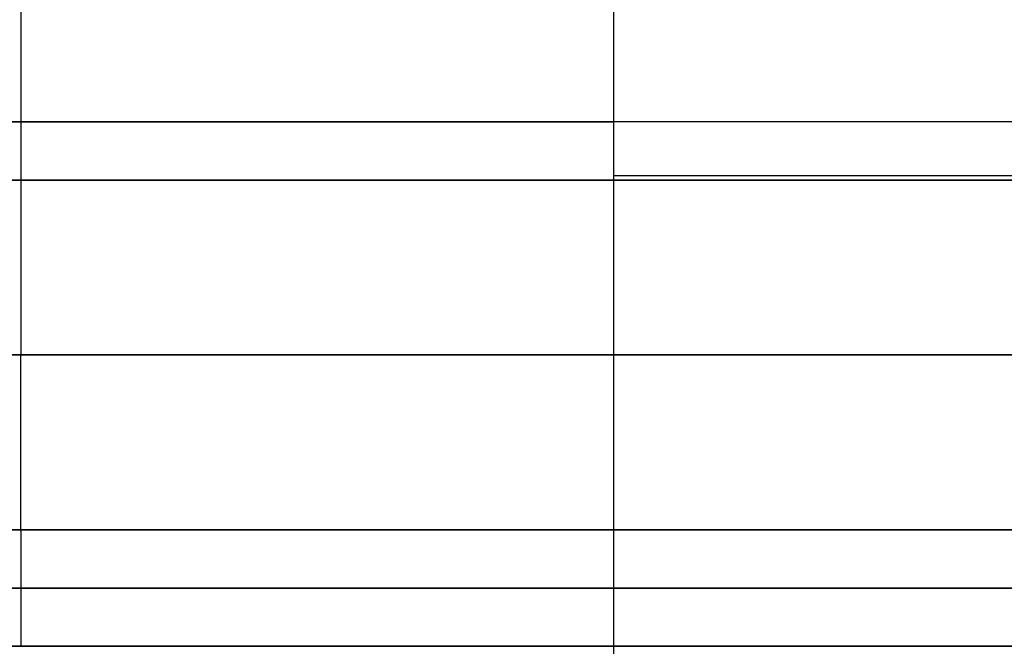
# Model space of a CAD drawing. Header units: centimetres. Extents: x -14.2 to 14.2, y -23.9 to 0.
# Tile 189 of 256: x -11.401 to -10.556, y -8.9 to -8.362. Entities that reach past the tile are written whole.
import ezdxf

# ---------------------------------------------------------------- set-up
doc = ezdxf.new("R2010")
doc.units = ezdxf.units.CM
doc.layers.add('Default', color=7, linetype='Continuous', true_color=0x000000)

msp = doc.modelspace()

# ---------------------------------------------------------------- linework, layer by layer
at = {"layer": 'Default'}
for p, q in [((-11.4, -8.35, -1.15), (-11.4, -8.65, -1.15)), ((-11.4, -8.35, 1.15), (-11.4, -8.65, 1.15)), ((-10.89128, -8.49607, -1.40046), (-9.99954, -8.49607, -0.50872)), ((-11.4, -8.8, 1), (-11.4, -8.65, 1.15)), ((-11.4, -8.8, -1), (-11.4, -8.65, -1.15)), ((-11.4, -8.8, -1), (-11.4, -8.9, -1)), ((-11.4, -8.8, 1), (-11.4, -8.9, 1))]:
    msp.add_line(p, q, dxfattribs=at)
at = {"layer": 'Default', "extrusion": (0, -1, 0)}
for centre, radius, start, end in [((-11.4, 0, 8.45), 1.49, 340.03624, 289.96376), ((-11.4, 0, 8.5), 1.15, 180, 0), ((-11.4, 0, 8.5), 1.15, 0, 180), ((-11.4, 0, 8.65), 1.15, 0, 180), ((-11.4, 0, 8.65), 1.15, 180, 0), ((-11.4, 0, 8.85), 1, 180, 0), ((-11.4, 0, 8.85), 1, 0, 180)]:
    msp.add_arc(centre, radius, start, end, dxfattribs=at)
at = {"layer": 'Default', "extrusion": (0, 1, 0)}
for centre, start, end in [((11.4, 0, -8.8), 0, 180), ((11.4, 0, -8.8), 180, 0), ((11.4, 0, -8.9), 180, 0), ((11.4, 0, -8.9), 0, 180)]:
    msp.add_arc(centre, 1, start, end, dxfattribs=at)
at = {"layer": 'Default'}
msp.add_open_spline([(-10.89128, -5.75, -1.40046), (-10.89128, -8.45, -1.40046), (-10.89128, -11.15, -1.40046)], degree=2, dxfattribs=at)

doc.saveas('drawing.dxf')
